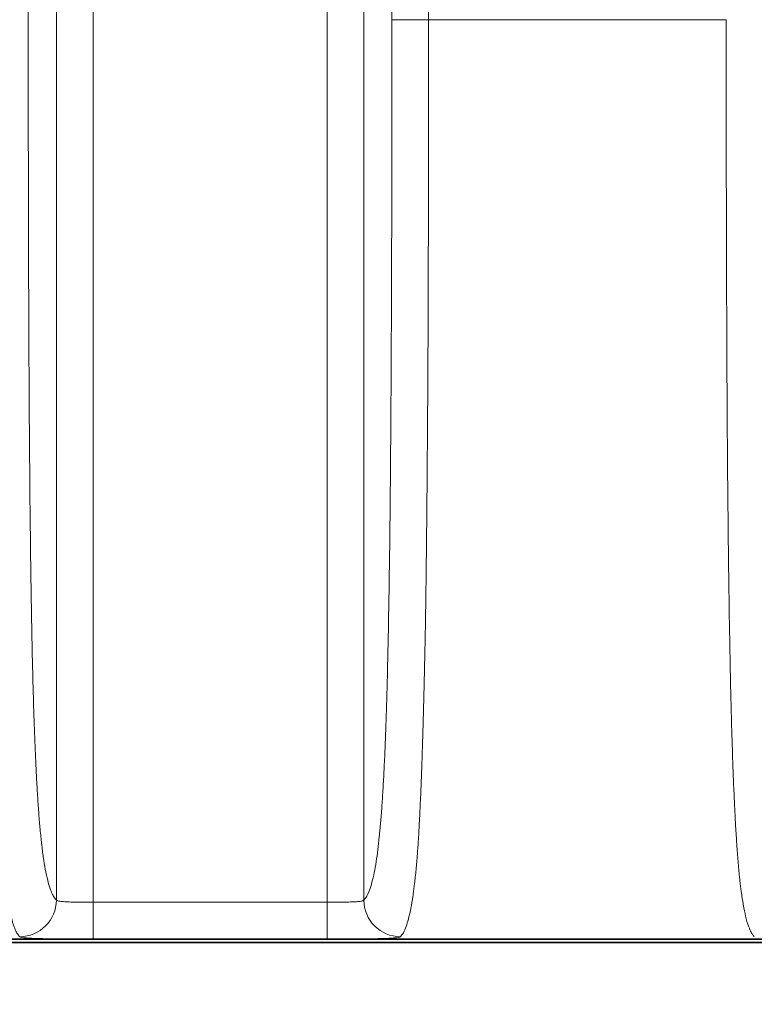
# Model space of a CAD drawing. Header units: millimetres. Extents: x 5 to 415, y 5 to 292.
# Tile 68 of 112: x 327.98 to 331.98, y 143.34 to 148.7. Entities that reach past the tile are written whole.
import ezdxf

# ---------------------------------------------------------------- set-up
doc = ezdxf.new("R2010")
doc.units = ezdxf.units.MM
for name, color, linetype, lineweight in [('Bemaßung (ISO)', 7, 'Continuous', 25), ('Sichtbar (ISO)', 7, 'Continuous', 35), ('Sichtbar schmal (ISO)', 7, 'Continuous', 18)]:
    doc.layers.add(name, color=color, linetype=linetype, lineweight=lineweight)
doc.styles.add('Notiztext (ISO)', font='isocpeur.ttf')
doc.dimstyles.new('Standard (ISO)', dxfattribs={"dimtxt": 3.5, "dimasz": 2.5, "dimexe": 2, "dimexo": 0, "dimgap": 0.762, "dimtad": 1, "dimtoh": 1, "dimdec": 8, "dimdsep": 46, "dimtxsty": 'Notiztext (ISO)', "dimcen": 0.09, "dimdle": 10, "dimclrd": 256, "dimclre": 256, "dimclrt": 256, "dimadec": 6, "dimazin": 2, "dimtfac": 0.514286, "dimtdec": 3, "dimtmove": 0, "dimatfit": 3, "dimfxl": 1, "dimtolj": 1, "dimlwd": -1, "dimlwe": -1, "dimarcsym": 0})

# ---------------------------------------------------------------- blocks, each defined once
blk = doc.blocks.new('*D13')
at = {"layer": 'Bemaßung (ISO)', "transparency": 16777216}
for p, q in [((306.9187, 152.8475), (306.9187, 123.5687)), ((351.9187, 152.8475), (351.9187, 123.5687)), ((309.4187, 125.5687), (349.4187, 125.5687))]:
    blk.add_line(p, q, dxfattribs=at)
for points in [[(309.4187, 125.9854), (309.4187, 125.152), (306.9187, 125.5687)], [(349.4187, 125.9854), (349.4187, 125.152), (351.9187, 125.5687)]]:
    blk.add_solid(points, dxfattribs=at)
at = {"layer": 'Defpoints', "color": 0, "transparency": 16777216}
for p in [(306.9187, 152.8475), (351.9187, 152.8475), (351.9187, 125.5687)]:
    blk.add_point(p, dxfattribs=at)
at = {"layer": 'Bemaßung (ISO)', "transparency": 16777216, "insert": (327.1437, 129.8307), "char_height": 3.5, "attachment_point": 1, "style": 'Notiztext (ISO)'}
blk.add_mtext('\\A1;45', dxfattribs=at)

msp = doc.modelspace()

# ---------------------------------------------------------------- linework, layer by layer
at = {"layer": 'Sichtbar (ISO)'}
for p, q in [((302.41859219, 143.69018724), (356.41892983, 143.69018724)), ((325.61874496, 143.67249897), (333.21874496, 143.67249897))]:
    msp.add_line(p, q, dxfattribs=at)
at = {"layer": 'Sichtbar schmal (ISO)'}
for p, q in [((328.18175764, 143.90378978), (328.18175764, 168.44120817)), ((328.38148355, 168.45347688), (328.38148355, 143.89152107)), ((329.65600638, 143.89152107), (329.65600638, 168.45347688)), ((329.85573229, 168.44120817), (329.85573229, 143.90378978)), ((328.02867796, 163.64949987), (328.02867796, 148.69549808)), ((330.00881197, 148.69549808), (330.00881197, 163.64949987)), ((330.20853788, 163.64949987), (330.20853788, 148.69549808)), ((330.20853788, 148.69549808), (330.00881197, 148.69549808)), ((330.20853788, 148.69549808), (331.82895205, 148.69549808)), ((329.65600638, 143.89152107), (328.38148355, 143.89152107)), ((328.38148355, 143.69154211), (328.38148355, 143.89152107)), ((329.65600638, 143.89152107), (329.65600638, 143.69154211)), ((328.38148355, 143.69152548), (329.65600638, 143.69152548))]:
    msp.add_line(p, q, dxfattribs=at)
for centre, major_axis, ratio, start_param, end_param in [((327.98203173, 143.90378978), (0.14084191, 0.14199844), 0.9972867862, 3.9242602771, 5.4923397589), ((330.05545819, 143.90378978), (-0.14084188, 0.14199847), 0.997286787, 0.7908457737, 2.3589252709)]:
    msp.add_ellipse(centre, major_axis=major_axis, ratio=ratio, start_param=start_param, end_param=end_param, dxfattribs=at)
for points, knots in [([(327.98203173, 143.70405944), (327.9789512, 143.70718523), (327.97589949, 143.7108883), (327.9728613, 143.71525714), (327.96903114, 143.72076478), (327.96522245, 143.72732684), (327.96140495, 143.73522346), (327.95711905, 143.74408898), (327.952822, 143.75462849), (327.94847311, 143.76749049), (327.94638327, 143.77367126), (327.94428147, 143.78039131), (327.94216373, 143.78775897), (327.93974865, 143.79616109), (327.93731181, 143.80541334), (327.93487742, 143.81556102), (327.93049857, 143.83381418), (327.92612818, 143.85501788), (327.92191253, 143.87904874), (327.91808295, 143.90087885), (327.91438167, 143.92504709), (327.91091716, 143.9508066), (327.90840794, 143.96946331), (327.90602282, 143.98893794), (327.90380001, 144.00867114), (327.90301059, 144.01567931), (327.90224271, 144.02272119), (327.90149433, 144.02979852), (327.89855776, 144.05756939), (327.89592126, 144.08583172), (327.89346815, 144.11504356), (327.89100222, 144.14440819), (327.88872082, 144.1747291), (327.88651854, 144.2070838), (327.88442288, 144.23787189), (327.8823982, 144.27050691), (327.88037304, 144.30642118), (327.87997348, 144.31350698), (327.87957398, 144.3207223), (327.87917411, 144.32807993), (327.87772293, 144.35478173), (327.87625421, 144.38327902), (327.87478377, 144.41367117), (327.87303985, 144.44971604), (327.87129349, 144.48842979), (327.86957064, 144.52986341), (327.86791541, 144.56967059), (327.86628203, 144.61198965), (327.86469059, 144.65676451), (327.86311552, 144.70107922), (327.86158168, 144.74779994), (327.86010388, 144.79680174), (327.85942402, 144.81934461), (327.85875603, 144.84236899), (327.85810087, 144.86586173), (327.8573105, 144.89420296), (327.85653677, 144.9232919), (327.8557827, 144.95302333), (327.85434633, 145.00965635), (327.85298201, 145.0686273), (327.85169912, 145.12918709), (327.85031822, 145.19437378), (327.84903166, 145.26139737), (327.84783763, 145.32932777), (327.84651602, 145.40451651), (327.84530764, 145.48081225), (327.84419865, 145.55701963), (327.8438471, 145.58117812), (327.84350543, 145.60532738), (327.84317316, 145.62943202), (327.84231105, 145.69197244), (327.84152124, 145.75416131), (327.84079819, 145.81521078), (327.83959808, 145.91654025), (327.83858215, 146.01472775), (327.83772211, 146.10634595), (327.83689507, 146.19444863), (327.83621152, 146.27647776), (327.83565047, 146.34949217), (327.83542689, 146.37858888), (327.8352252, 146.40623876), (327.83503967, 146.43279193), (327.83410145, 146.56706689), (327.83354429, 146.6732792), (327.83294921, 146.79708975), (327.83287458, 146.81261791), (327.8327998, 146.82842306), (327.83272443, 146.84459544), (327.83225261, 146.94583808), (327.83173269, 147.06147048), (327.83122285, 147.20207589), (327.83087348, 147.29842557), (327.83052984, 147.40650023), (327.83022573, 147.52968915), (327.83013009, 147.56843513), (327.83003729, 147.60867832), (327.82994839, 147.65038157), (327.82963428, 147.79773141), (327.82937077, 147.9633095), (327.82919567, 148.1454856), (327.82903284, 148.31490486), (327.82894605, 148.49867812), (327.82895205, 148.69549808)], [0, 0, 0, 0, 0.0255067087, 0.0255067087, 0.0255067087, 0.0576621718, 0.0576621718, 0.0576621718, 0.0937630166, 0.0937630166, 0.0937630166, 0.1111111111, 0.1111111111, 0.1111111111, 0.1308949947, 0.1308949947, 0.1308949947, 0.1664813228, 0.1664813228, 0.1664813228, 0.1988086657, 0.1988086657, 0.1988086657, 0.2222222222, 0.2222222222, 0.2222222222, 0.2305374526, 0.2305374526, 0.2305374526, 0.2631657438, 0.2631657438, 0.2631657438, 0.295964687, 0.295964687, 0.295964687, 0.3271755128, 0.3271755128, 0.3271755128, 0.3333333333, 0.3333333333, 0.3333333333, 0.3556808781, 0.3556808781, 0.3556808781, 0.3821849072, 0.3821849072, 0.3821849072, 0.4076485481, 0.4076485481, 0.4076485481, 0.4328505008, 0.4328505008, 0.4328505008, 0.4444444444, 0.4444444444, 0.4444444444, 0.4584311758, 0.4584311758, 0.4584311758, 0.4850733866, 0.4850733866, 0.4850733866, 0.5137511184, 0.5137511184, 0.5137511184, 0.5454930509, 0.5454930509, 0.5454930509, 0.5555555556, 0.5555555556, 0.5555555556, 0.5816631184, 0.5816631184, 0.5816631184, 0.6249962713, 0.6249962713, 0.6249962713, 0.6666666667, 0.6666666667, 0.6666666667, 0.6832725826, 0.6832725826, 0.6832725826, 0.7672459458, 0.7672459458, 0.7672459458, 0.7777777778, 0.7777777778, 0.7777777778, 0.8437093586, 0.8437093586, 0.8437093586, 0.8888888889, 0.8888888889, 0.8888888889, 0.9030989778, 0.9030989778, 0.9030989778, 0.9533074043, 0.9533074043, 0.9533074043, 1, 1, 1, 1]), ([(328.18175764, 143.90378977), (328.1786946, 143.90682781), (328.17563464, 143.91044455), (328.17257901, 143.91472119), (328.16874455, 143.92008787), (328.16491692, 143.9264937), (328.16109957, 143.93413239), (328.15676092, 143.94281422), (328.15243553, 143.95308862), (328.14813116, 143.96531125), (328.14356173, 143.97828653), (328.13901597, 143.99345738), (328.13450864, 144.01136204), (328.13015407, 144.0286599), (328.12583538, 144.04850942), (328.12157392, 144.07150231), (328.1178895, 144.09138171), (328.11424787, 144.11361083), (328.11066909, 144.13861428), (328.10751185, 144.16067251), (328.10440353, 144.18488997), (328.10136211, 144.21154646), (328.09863414, 144.23545578), (328.09596, 144.26132731), (328.09335471, 144.28931929), (328.09094571, 144.31520229), (328.08859559, 144.34289826), (328.08631649, 144.37247046), (328.08415607, 144.40050278), (328.08205946, 144.43022103), (328.08003582, 144.46161067), (328.07807338, 144.49205079), (328.07617956, 144.52406272), (328.0743604, 144.55756761), (328.07255443, 144.59082971), (328.07082203, 144.62556321), (328.06916618, 144.6616358), (328.06747976, 144.69837447), (328.06587274, 144.73650213), (328.06434496, 144.7758403), (328.06274902, 144.8169332), (328.06123956, 144.859347), (328.05981307, 144.90286193), (328.05828746, 144.94940097), (328.05685676, 144.99719951), (328.05551381, 145.04600109), (328.05404656, 145.09931951), (328.05268404, 145.15383522), (328.0514149, 145.20926066), (328.05000574, 145.27080107), (328.04871169, 145.333463), (328.04751676, 145.39693777), (328.04617885, 145.4680074), (328.04496521, 145.540096), (328.04385524, 145.61289052), (328.04260972, 145.69457544), (328.04149475, 145.77714923), (328.04048583, 145.86031404), (328.03935542, 145.95349364), (328.03835814, 146.04741516), (328.03746673, 146.14181228), (328.03647068, 146.24729138), (328.03560681, 146.3533643), (328.03484642, 146.45980538), (328.03399915, 146.57840789), (328.03328034, 146.6974675), (328.03266096, 146.81680122), (328.03197259, 146.949427), (328.03140702, 147.08239137), (328.03093576, 147.21555139), (328.03041386, 147.36302332), (328.03000762, 147.51073522), (328.0296898, 147.65857913), (328.02933849, 147.8219972), (328.02909519, 147.98557655), (328.02893421, 148.14923922), (328.02875519, 148.3312427), (328.02867795, 148.51334922), (328.02867796, 148.69549808)], [0, 0, 0, 0, 0.0267285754, 0.0267285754, 0.0267285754, 0.0602698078, 0.0602698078, 0.0602698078, 0.0983914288, 0.0983914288, 0.0983914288, 0.1388604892, 0.1388604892, 0.1388604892, 0.1779580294, 0.1779580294, 0.1779580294, 0.2117613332, 0.2117613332, 0.2117613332, 0.241582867, 0.241582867, 0.241582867, 0.2683310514, 0.2683310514, 0.2683310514, 0.2930639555, 0.2930639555, 0.2930639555, 0.3165089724, 0.3165089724, 0.3165089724, 0.3392447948, 0.3392447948, 0.3392447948, 0.3618158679, 0.3618158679, 0.3618158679, 0.3848037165, 0.3848037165, 0.3848037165, 0.4088169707, 0.4088169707, 0.4088169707, 0.4344990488, 0.4344990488, 0.4344990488, 0.4625581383, 0.4625581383, 0.4625581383, 0.4937129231, 0.4937129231, 0.4937129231, 0.528595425, 0.528595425, 0.528595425, 0.567738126, 0.567738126, 0.567738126, 0.6115944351, 0.6115944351, 0.6115944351, 0.660599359, 0.660599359, 0.660599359, 0.7152033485, 0.7152033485, 0.7152033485, 0.7758894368, 0.7758894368, 0.7758894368, 0.8430980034, 0.8430980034, 0.8430980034, 0.9173864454, 0.9173864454, 0.9173864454, 1, 1, 1, 1]), ([(330.00881197, 148.69549808), (330.00881198, 148.48861179), (330.00871262, 148.28177833), (330.00847701, 148.07509026), (330.00826682, 147.89069559), (330.00794818, 147.70641664), (330.00748132, 147.52238094), (330.00706862, 147.35968982), (330.00654008, 147.19718879), (330.00585428, 147.03505672), (330.00524841, 146.8918212), (330.0045198, 146.74887364), (330.00362615, 146.60645154), (330.00283121, 146.47975953), (330.00190566, 146.35348331), (330.00080645, 146.22793501), (329.9998347, 146.1169434), (329.99872722, 146.00652071), (329.99744249, 145.89705357), (329.99631546, 145.8010241), (329.99505203, 145.70572998), (329.9936152, 145.61161365), (329.99236138, 145.52948491), (329.99097552, 145.44825303), (329.98942773, 145.36837996), (329.98807787, 145.29872052), (329.98660484, 145.23009461), (329.98498714, 145.16294016), (329.98356829, 145.10404059), (329.98203815, 145.04627297), (329.98038322, 144.99001484), (329.97889817, 144.93953162), (329.97731264, 144.89026391), (329.97561951, 144.84252064), (329.97405344, 144.79836044), (329.97239532, 144.75550446), (329.97064296, 144.71419547), (329.9689796, 144.6749842), (329.96723132, 144.63716679), (329.96539997, 144.60091905), (329.96362212, 144.56573045), (329.96176597, 144.53202113), (329.95983657, 144.49989899), (329.95791626, 144.46792809), (329.95592339, 144.43752946), (329.95386566, 144.40874428), (329.95176373, 144.37934068), (329.94959412, 144.35162061), (329.94736681, 144.3255581), (329.94503335, 144.29825353), (329.94263654, 144.27276828), (329.94018828, 144.24900546), (329.93755742, 144.22347027), (329.93486714, 144.19992402), (329.93213104, 144.17819093), (329.92912533, 144.15431625), (329.92606432, 144.13262969), (329.92296296, 144.11286585), (329.91949986, 144.09079676), (329.91598645, 144.07112509), (329.9124384, 144.05348739), (329.90844241, 144.03362287), (329.9044025, 144.01633834), (329.90033414, 144.00117401), (329.89577451, 143.98417852), (329.89117914, 143.96984619), (329.88656203, 143.95764835), (329.8816217, 143.94459661), (329.87665648, 143.93398865), (329.87167655, 143.92532223), (329.86637584, 143.91609753), (329.86105847, 143.90907257), (329.85573229, 143.90378978)], [0, 0, 0, 0, 0.0938343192, 0.0938343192, 0.0938343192, 0.1775476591, 0.1775476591, 0.1775476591, 0.2515518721, 0.2515518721, 0.2515518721, 0.3169308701, 0.3169308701, 0.3169308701, 0.3750889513, 0.3750889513, 0.3750889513, 0.4265038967, 0.4265038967, 0.4265038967, 0.4716073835, 0.4716073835, 0.4716073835, 0.5109660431, 0.5109660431, 0.5109660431, 0.5452917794, 0.5452917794, 0.5452917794, 0.5753980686, 0.5753980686, 0.5753980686, 0.6024139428, 0.6024139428, 0.6024139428, 0.6274023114, 0.6274023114, 0.6274023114, 0.6511217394, 0.6511217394, 0.6511217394, 0.6741481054, 0.6741481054, 0.6741481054, 0.6970660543, 0.6970660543, 0.6970660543, 0.720476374, 0.720476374, 0.720476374, 0.7450023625, 0.7450023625, 0.7450023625, 0.771357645, 0.771357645, 0.771357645, 0.8003099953, 0.8003099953, 0.8003099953, 0.8326393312, 0.8326393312, 0.8326393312, 0.8690503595, 0.8690503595, 0.8690503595, 0.9098581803, 0.9098581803, 0.9098581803, 0.9535226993, 0.9535226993, 0.9535226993, 1, 1, 1, 1]), ([(330.05545819, 143.70405944), (330.06093297, 143.70977407), (330.06616579, 143.71721522), (330.07111565, 143.72615052), (330.0764194, 143.73572462), (330.08139811, 143.74702141), (330.08600184, 143.75954047), (330.09054763, 143.77190198), (330.09472759, 143.78545368), (330.09849459, 143.79948428), (330.098976, 143.80127734), (330.09945063, 143.80307789), (330.09991878, 143.80488537), (330.10450891, 143.82260727), (330.1084761, 143.84091908), (330.11210906, 143.85994806), (330.11589338, 143.87976983), (330.1193158, 143.90034403), (330.12269492, 143.92316523), (330.12339882, 143.92791912), (330.12410081, 143.93277563), (330.12480364, 143.93775706), (330.1272052, 143.95477867), (330.12961165, 143.97319776), (330.13202858, 143.99354654), (330.1347525, 144.01647994), (330.13749027, 144.04185174), (330.14023755, 144.07073533), (330.14262817, 144.0958692), (330.14502623, 144.12366541), (330.14741549, 144.15505552), (330.14760083, 144.15749058), (330.14778612, 144.15994741), (330.14797133, 144.16242648), (330.14990427, 144.18829885), (330.15183002, 144.21648786), (330.15375105, 144.24744277), (330.155675, 144.27844481), (330.15759432, 144.31222416), (330.15950458, 144.34920036), (330.16129854, 144.38392533), (330.16308444, 144.4214739), (330.16485453, 144.4621174), (330.16656004, 144.5012783), (330.16825074, 144.54331607), (330.16991896, 144.58837678), (330.17021658, 144.59641609), (330.17051348, 144.60455146), (330.17080962, 144.61278342), (330.17214755, 144.64997409), (330.17349312, 144.68936129), (330.17481472, 144.73044947), (330.17647463, 144.78205589), (330.17809605, 144.83634868), (330.17963891, 144.89213349), (330.18133163, 144.95333673), (330.18292971, 145.01632785), (330.18440901, 145.07941959), (330.186143, 145.15337409), (330.18771405, 145.22745636), (330.18911477, 145.2990211), (330.18932333, 145.3096764), (330.18952815, 145.32027585), (330.18972923, 145.33081124), (330.19123422, 145.40966165), (330.19246919, 145.48480159), (330.19351682, 145.55567695), (330.19514023, 145.66550622), (330.19631637, 145.76509234), (330.19725408, 145.85334747), (330.19755685, 145.8818432), (330.19783413, 145.90916145), (330.19809114, 145.93527769), (330.19907128, 146.03487415), (330.19978249, 146.11650835), (330.2004395, 146.19498028), (330.20083267, 146.2419411), (330.20120267, 146.28777791), (330.2015721, 146.33570766), (330.20215605, 146.41147039), (330.2027576, 146.49250502), (330.20335508, 146.58267502), (330.2037672, 146.64487063), (330.20417709, 146.71141191), (330.20457175, 146.78356898), (330.20496291, 146.85508724), (330.20533401, 146.93210212), (330.20568871, 147.01896567), (330.20621071, 147.14679951), (330.20670015, 147.29596972), (330.20710252, 147.48030257), (330.20712584, 147.49098722), (330.20714896, 147.50179011), (330.20717186, 147.51271076), (330.20750937, 147.67364259), (330.20779745, 147.86015143), (330.20802972, 148.07074026), (330.20823838, 148.25992308), (330.20840269, 148.46853731), (330.20853788, 148.69549808)], [0, 0, 0, 0, 0.0319539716, 0.0319539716, 0.0319539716, 0.0661924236, 0.0661924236, 0.0661924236, 0.1, 0.1, 0.1, 0.1043204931, 0.1043204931, 0.1043204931, 0.1466818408, 0.1466818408, 0.1466818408, 0.190808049, 0.190808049, 0.190808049, 0.2, 0.2, 0.2, 0.2314090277, 0.2314090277, 0.2314090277, 0.266807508, 0.266807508, 0.266807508, 0.2976104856, 0.2976104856, 0.2976104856, 0.3, 0.3, 0.3, 0.3249377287, 0.3249377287, 0.3249377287, 0.3499134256, 0.3499134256, 0.3499134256, 0.3733685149, 0.3733685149, 0.3733685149, 0.39596801, 0.39596801, 0.39596801, 0.4, 0.4, 0.4, 0.4182158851, 0.4182158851, 0.4182158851, 0.4410948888, 0.4410948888, 0.4410948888, 0.4661961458, 0.4661961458, 0.4661961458, 0.4956191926, 0.4956191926, 0.4956191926, 0.5, 0.5, 0.5, 0.5327874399, 0.5327874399, 0.5327874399, 0.5835952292, 0.5835952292, 0.5835952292, 0.6, 0.6, 0.6, 0.66256096, 0.66256096, 0.66256096, 0.7, 0.7, 0.7, 0.7591800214, 0.7591800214, 0.7591800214, 0.8, 0.8, 0.8, 0.8404585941, 0.8404585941, 0.8404585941, 0.9, 0.9, 0.9, 0.9034512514, 0.9034512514, 0.9034512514, 0.9543105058, 0.9543105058, 0.9543105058, 1, 1, 1, 1]), ([(331.98203173, 143.70405944), (331.9789512, 143.70718523), (331.97589949, 143.7108883), (331.9728613, 143.71525714), (331.96903114, 143.72076478), (331.96522245, 143.72732684), (331.96140495, 143.73522346), (331.95711905, 143.74408898), (331.952822, 143.75462849), (331.94847311, 143.76749049), (331.94638327, 143.77367126), (331.94428147, 143.78039131), (331.94216373, 143.78775897), (331.93974865, 143.79616109), (331.93731181, 143.80541334), (331.93487742, 143.81556102), (331.93049857, 143.83381418), (331.92612818, 143.85501788), (331.92191253, 143.87904874), (331.91808295, 143.90087885), (331.91438167, 143.92504709), (331.91091716, 143.9508066), (331.90840794, 143.96946331), (331.90602282, 143.98893794), (331.90380001, 144.00867114), (331.90301059, 144.01567931), (331.90224271, 144.02272119), (331.90149433, 144.02979852), (331.89855776, 144.05756939), (331.89592126, 144.08583172), (331.89346815, 144.11504356), (331.89100222, 144.14440819), (331.88872082, 144.1747291), (331.88651854, 144.2070838), (331.88442288, 144.23787189), (331.8823982, 144.27050691), (331.88037304, 144.30642118), (331.87997348, 144.31350698), (331.87957398, 144.3207223), (331.87917411, 144.32807993), (331.87772293, 144.35478173), (331.87625421, 144.38327902), (331.87478377, 144.41367117), (331.87303985, 144.44971604), (331.87129349, 144.48842979), (331.86957064, 144.52986341), (331.86791541, 144.56967059), (331.86628203, 144.61198965), (331.86469059, 144.65676451), (331.86311552, 144.70107922), (331.86158168, 144.74779994), (331.86010388, 144.79680174), (331.85942402, 144.81934461), (331.85875603, 144.84236899), (331.85810087, 144.86586173), (331.8573105, 144.89420296), (331.85653677, 144.9232919), (331.8557827, 144.95302333), (331.85434633, 145.00965635), (331.85298201, 145.0686273), (331.85169912, 145.12918709), (331.85031822, 145.19437378), (331.84903166, 145.26139737), (331.84783763, 145.32932777), (331.84651602, 145.40451651), (331.84530764, 145.48081225), (331.84419865, 145.55701963), (331.8438471, 145.58117812), (331.84350543, 145.60532738), (331.84317316, 145.62943202), (331.84231105, 145.69197245), (331.84152124, 145.75416131), (331.84079819, 145.81521078), (331.83959808, 145.91654025), (331.83858215, 146.01472775), (331.83772211, 146.10634595), (331.83689507, 146.19444863), (331.83621152, 146.27647776), (331.83565047, 146.34949217), (331.83542689, 146.37858888), (331.8352252, 146.40623876), (331.83503967, 146.43279193), (331.83410145, 146.56706689), (331.83354429, 146.6732792), (331.83294921, 146.79708975), (331.83287458, 146.81261791), (331.8327998, 146.82842306), (331.83272443, 146.84459544), (331.83225261, 146.94583808), (331.83173269, 147.06147048), (331.83122285, 147.20207589), (331.83087348, 147.29842557), (331.83052984, 147.40650023), (331.83022573, 147.52968915), (331.83013009, 147.56843513), (331.83003729, 147.60867832), (331.82994839, 147.65038157), (331.82963428, 147.79773141), (331.82937077, 147.9633095), (331.82919567, 148.1454856), (331.82903284, 148.31490486), (331.82894605, 148.49867812), (331.82895205, 148.69549808)], [0, 0, 0, 0, 0.0255067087, 0.0255067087, 0.0255067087, 0.0576621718, 0.0576621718, 0.0576621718, 0.0937630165, 0.0937630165, 0.0937630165, 0.1111111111, 0.1111111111, 0.1111111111, 0.1308949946, 0.1308949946, 0.1308949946, 0.1664813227, 0.1664813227, 0.1664813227, 0.1988086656, 0.1988086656, 0.1988086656, 0.2222222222, 0.2222222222, 0.2222222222, 0.2305374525, 0.2305374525, 0.2305374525, 0.2631657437, 0.2631657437, 0.2631657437, 0.2959646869, 0.2959646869, 0.2959646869, 0.3271755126, 0.3271755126, 0.3271755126, 0.3333333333, 0.3333333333, 0.3333333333, 0.3556808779, 0.3556808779, 0.3556808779, 0.3821849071, 0.3821849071, 0.3821849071, 0.4076485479, 0.4076485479, 0.4076485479, 0.4328505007, 0.4328505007, 0.4328505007, 0.4444444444, 0.4444444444, 0.4444444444, 0.4584311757, 0.4584311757, 0.4584311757, 0.4850733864, 0.4850733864, 0.4850733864, 0.5137511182, 0.5137511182, 0.5137511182, 0.5454930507, 0.5454930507, 0.5454930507, 0.5555555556, 0.5555555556, 0.5555555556, 0.5816631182, 0.5816631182, 0.5816631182, 0.6249962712, 0.6249962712, 0.6249962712, 0.6666666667, 0.6666666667, 0.6666666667, 0.6832725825, 0.6832725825, 0.6832725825, 0.7672459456, 0.7672459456, 0.7672459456, 0.7777777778, 0.7777777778, 0.7777777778, 0.8437093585, 0.8437093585, 0.8437093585, 0.8888888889, 0.8888888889, 0.8888888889, 0.9030989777, 0.9030989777, 0.9030989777, 0.9533074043, 0.9533074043, 0.9533074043, 1, 1, 1, 1]), ([(328.38148355, 143.89152107), (328.37321225, 143.89152108), (328.35689259, 143.89155021), (328.33321448, 143.89168186), (328.31078547, 143.89190467), (328.28963131, 143.89223081), (328.26975702, 143.89268214), (328.25138331, 143.89328238), (328.23474021, 143.89405675), (328.22001906, 143.89503281), (328.20741348, 143.896237), (328.19709746, 143.89769319), (328.18923272, 143.89941895), (328.18391526, 143.90143525), (328.18217075, 143.90297047), (328.18175764, 143.90378978)], [0, 0, 0, 0, 0.0813521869, 0.1603753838, 0.2364454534, 0.312131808, 0.3879044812, 0.4635051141, 0.5391746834, 0.6150496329, 0.6911999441, 0.7676237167, 0.8444425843, 0.9214545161, 1, 1, 1, 1]), ([(329.85573229, 143.90378978), (329.8552915, 143.90291562), (329.85337446, 143.90129294), (329.84755283, 143.89921438), (329.83917845, 143.89748622), (329.82848989, 143.89605832), (329.81556438, 143.8948851), (329.80053939, 143.89393716), (329.78363737, 143.89318863), (329.7650686, 143.89261157), (329.7450532, 143.89217973), (329.7238249, 143.89186997), (329.7016949, 143.89166379), (329.67898423, 143.89154641), (329.66365952, 143.89152107), (329.65600638, 143.89152107)], [0, 0, 0, 0, 0.0838013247, 0.1650438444, 0.2427208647, 0.3191274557, 0.3954427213, 0.4713977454, 0.547106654, 0.6226076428, 0.6980833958, 0.7736686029, 0.8493777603, 0.9247262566, 1, 1, 1, 1])]:
    msp.add_open_spline(points, degree=3, knots=knots, dxfattribs=at)
for points in [[(328.38148355, 143.69152548), (328.33073341, 143.69152608), (328.22956005, 143.69182095), (328.1021077, 143.69331493), (328.01047046, 143.69689151), (327.98466024, 143.70131007), (327.98203173, 143.70405944)], [(330.05545819, 143.70405944), (330.05289481, 143.70140383), (330.02832686, 143.69703951), (329.9397482, 143.69338411), (329.80589755, 143.6917926), (329.70557476, 143.69152618), (329.65600638, 143.69152548)]]:
    msp.add_open_spline(points, degree=3, dxfattribs=at)

# ---------------------------------------------------------------- dimensions: what is measured, and where the dimension line sits
at = {"layer": 'Bemaßung (ISO)'}
dim = msp.add_linear_dim(base=(351.9187449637, 125.5687163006), p1=(306.9187449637, 152.8474989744), p2=(351.9187449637, 152.8474989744), angle=180, dimstyle='Standard (ISO)', override={"dimgap": 0.762, "dimtoh": 0, "dimdec": 8, "dimtol": 0, "dimlim": 0, "dimtp": 0, "dimtm": 0, "dimtdec": 3, "dimtofl": 0, "dimatfit": 1}, dxfattribs=at)
dim.commit()
dim.dimension.update_dxf_attribs({"geometry": '*D13', "text_midpoint": (329.4187449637, 125.5687163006), "dimtype": 160})

doc.saveas('drawing.dxf')
